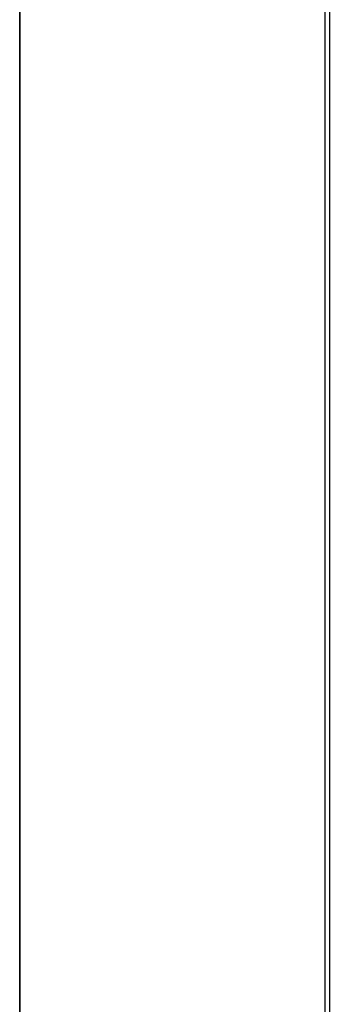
# Model space of a CAD drawing. Header units: millimetres. Extents: x 0 to 284, y -110 to 65.
# Tile 9 of 227: x 75 to 75.679, y -49.969 to -47.812. Entities that reach past the tile are written whole.
import ezdxf

# ---------------------------------------------------------------- set-up
doc = ezdxf.new("R2010")
doc.units = ezdxf.units.MM
doc.layers.add('Layer 01', color=7, linetype='Continuous', true_color=0x000000)

# ---------------------------------------------------------------- blocks, each defined once
blk = doc.blocks.new('Block 01')
at = {"layer": 'Layer 01'}
for p, q in [((75.6703, -56.2194, -2.9067), (75.6703, -44.3188, -2.9067)), ((75.6703, -56.2194, 2.9067), (75.6703, -44.3188, 2.9067))]:
    blk.add_line(p, q, dxfattribs=at)
at = {"layer": 'Layer 01', "extrusion": (1, 6.42824e-54, 6.42824e-54)}
blk.add_arc((-51.0805, -50.9892, 75), 8.5, 360, 90, dxfattribs=at)
at = {"layer": 'Layer 01', "extrusion": (1, 9.8444e-26, -9.8444e-26)}
blk.add_arc((-51.0805, 50.9892, 75), 8.5, 270, 0, dxfattribs=at)
at = {"layer": 'Layer 01', "extrusion": (1, 2.44929e-16, -2.46519e-31)}
blk.add_arc((0, 0, 75.6791), 57.3548, 138.974859, 176.025141, dxfattribs=at)
at = {"layer": 'Layer 01', "extrusion": (-1, 0, 2.46519e-31)}
for centre, start, end in [((51.2652, 51.2652, -75), 0, 180), ((51.2652, -51.2652, -75), 0, 180), ((51.2652, -51.2652, -75), 180, 0), ((51.2652, 51.2652, -75), 180, 0)]:
    blk.add_arc(centre, 4.7182, start, end, dxfattribs=at)
at = {"layer": 'Layer 01'}
for points in [[(75, -55, 65), (75, 0, 65), (75, 55, 65)], [(75, -0.0274, -65), (75, -27.5137, -65), (75, -55, -65)]]:
    blk.add_open_spline(points, degree=2, dxfattribs=at)

msp = doc.modelspace()

# ---------------------------------------------------------------- block references
at = {"layer": 'Layer 01'}
msp.add_blockref('Block 01', (0, 0), dxfattribs=at)

doc.saveas('drawing.dxf')
